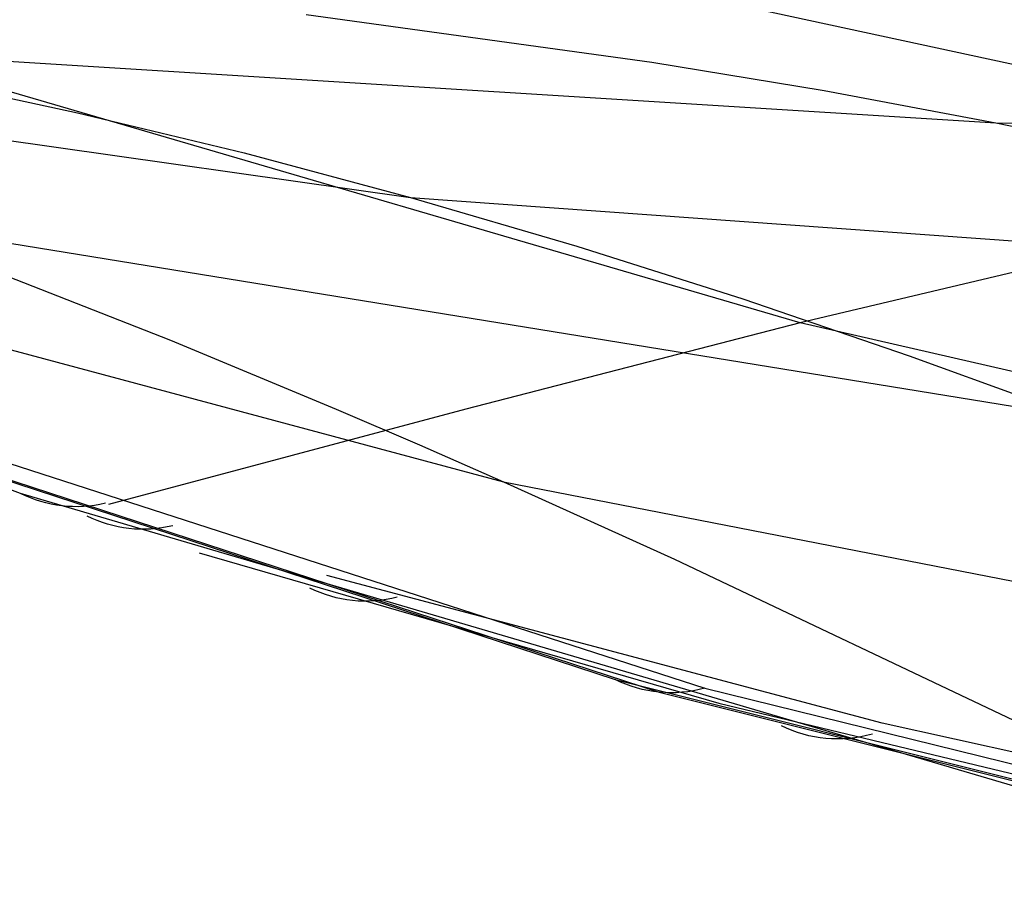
# Model space of a CAD drawing. Extents: x -3378 to 3007, y -425 to 173.
# Tile 26 of 256: x -3225 to -3158, y -407 to -348. Entities that reach past the tile are written whole.
import ezdxf

# ---------------------------------------------------------------- set-up
doc = ezdxf.new("R2010")
doc.units = 0
doc.layers.add('PREDEFINITO', color=7, linetype='CONTINUOUS')

msp = doc.modelspace()

# ---------------------------------------------------------------- linework, layer by layer
at = {"layer": 'PREDEFINITO'}
for p, q in [((-3171.99, -369.031, 1579.979), (-3267.804, -340.993, 1375.282)), ((-3125.13, -358.505, 1559.869), (-3206.166, -341.004, 1384.539)), ((-3205.478, -348.121, 2309.743), (-3182.057, -351.337, 2299.658)), ((-3280.913, -348.805, 1864.603), (-3198.413, -360.514, 2065.648)), ((-3243.645, -350.146, 2087.013), (-3158.728, -355.459, 2289.64)), ((-3182.057, -351.337, 2299.658), (-3170.378, -353.277, 2294.641)), ((-3232.297, -352.331, 2081.644), (-3220.981, -354.781, 2076.279)), ((-3170.378, -353.277, 2294.641), (-3158.728, -355.459, 2289.64)), ((-3220.981, -354.781, 2076.279), (-3209.689, -357.505, 2070.94)), ((-3158.728, -355.459, 2289.64), (-3071.545, -356.071, 2492.788)), ((-3158.728, -355.459, 2289.64), (-3147.111, -357.892, 2284.651)), ((-3224.853, -380.606, 1605.482), (-3288.071, -356.369, 1457.834)), ((-3209.689, -357.505, 2070.94), (-3198.413, -360.514, 2065.648)), ((-3273.14, -358.068, 1621.232), (-3192.102, -379.819, 1822.987)), ((-3198.413, -360.514, 2065.648), (-3112.477, -366.736, 2269.753)), ((-3198.413, -360.514, 2065.648), (-3187.145, -363.815, 2060.421)), ((-3236.854, -361.79, 1842.249), (-3153.318, -375.383, 2045.296)), ((-3148.748, -363.499, 1569.731), (-3171.99, -369.031, 1579.979)), ((-3187.145, -363.815, 2060.421), (-3175.877, -367.401, 2055.276)), ((-3225.801, -365.842, 1837.017), (-3214.682, -370.207, 1832.026)), ((-3175.877, -367.401, 2055.276), (-3164.604, -371.26, 2050.229)), ((-3171.99, -369.031, 1579.979), (-3194.666, -374.888, 1590.775)), ((-3127.025, -379.335, 1677.792), (-3171.99, -369.031, 1579.979)), ((-3214.682, -370.207, 1832.026), (-3203.462, -374.871, 1827.331)), ((-3164.604, -371.26, 2050.229), (-3153.318, -375.383, 2045.296)), ((-3246.623, -372.867, 1554.711), (-3184.54, -393.218, 1699.414)), ((-3243.932, -373.685, 1553.425), (-3181.567, -394.08, 1698.031)), ((-3241.084, -373.563, 1552.223), (-3178.45, -393.804, 1696.727)), ((-3241.084, -373.563, 1552.223), (-3178.45, -393.804, 1696.727)), ((-3194.666, -374.888, 1590.775), (-3206.442, -378.023, 1596.782)), ((-3203.462, -374.871, 1827.331), (-3197.802, -377.31, 1825.111)), ((-3197.802, -377.31, 1825.111), (-3192.102, -379.819, 1822.987)), ((-3206.442, -378.023, 1596.782), (-3218.878, -381.343, 1603.426)), ((-3192.102, -379.819, 1822.987), (-3150.263, -387.98, 1924.947)), ((-3192.102, -379.819, 1822.987), (-3180.526, -385.056, 1819.001)), ((-3157.588, -400.442, 1762.158), (-3224.853, -380.606, 1605.482)), ((-3212.743, -384.626, 1633.711), (-3177.522, -394.818, 1720.338)), ((-3180.526, -385.056, 1819.001), (-3138.669, -404.945, 1806.18)), ((-3166.437, -396.177, 1719.987), (-3204.078, -386.157, 1637.571)), ((-3184.54, -393.218, 1699.414), (-3131.233, -406.586, 1823.478)), ((-3178.45, -393.804, 1696.727), (-3124.803, -407.046, 1820.675)), ((-3178.45, -393.804, 1696.727), (-3124.803, -407.046, 1820.675)), ((-3181.567, -394.08, 1698.031), (-3128.078, -407.45, 1822.044)), ((-3177.522, -394.818, 1720.338), (-3141.946, -403.362, 1807.179)), ((-3128.932, -404.486, 1802.705), (-3166.437, -396.177, 1719.987))]:
    msp.add_line(p, q, dxfattribs=at)
at = {"layer": 'PREDEFINITO', "extrusion": (-0.390938, 0.133085, -0.910745)}
msp.add_arc((1389.631, 3330.366, -252.119), 10, 330.37126, 7.30302, dxfattribs=at)
at = {"layer": 'PREDEFINITO', "extrusion": (-0.391065, 0.130668, -0.91104)}
msp.add_arc((1373.083, 3337.287, -262.852), 10, 330.4233, 7.61495, dxfattribs=at)
at = {"layer": 'PREDEFINITO', "extrusion": (-0.391477, 0.122725, -0.911967)}
msp.add_arc((1318.213, 3359.572, -298.566), 10, 330.61229, 8.62806, dxfattribs=at)
at = {"layer": 'PREDEFINITO', "extrusion": (-0.39201, 0.112018, -0.913115)}
msp.add_arc((1243.207, 3388.412, -347.435), 10, 330.91946, 9.95959, dxfattribs=at)
at = {"layer": 'PREDEFINITO', "extrusion": (-0.392278, 0.106249, -0.91369)}
msp.add_arc((1202.337, 3403.351, -374.012), 10, 331.11277, 10.66009, dxfattribs=at)

doc.saveas('drawing.dxf')
